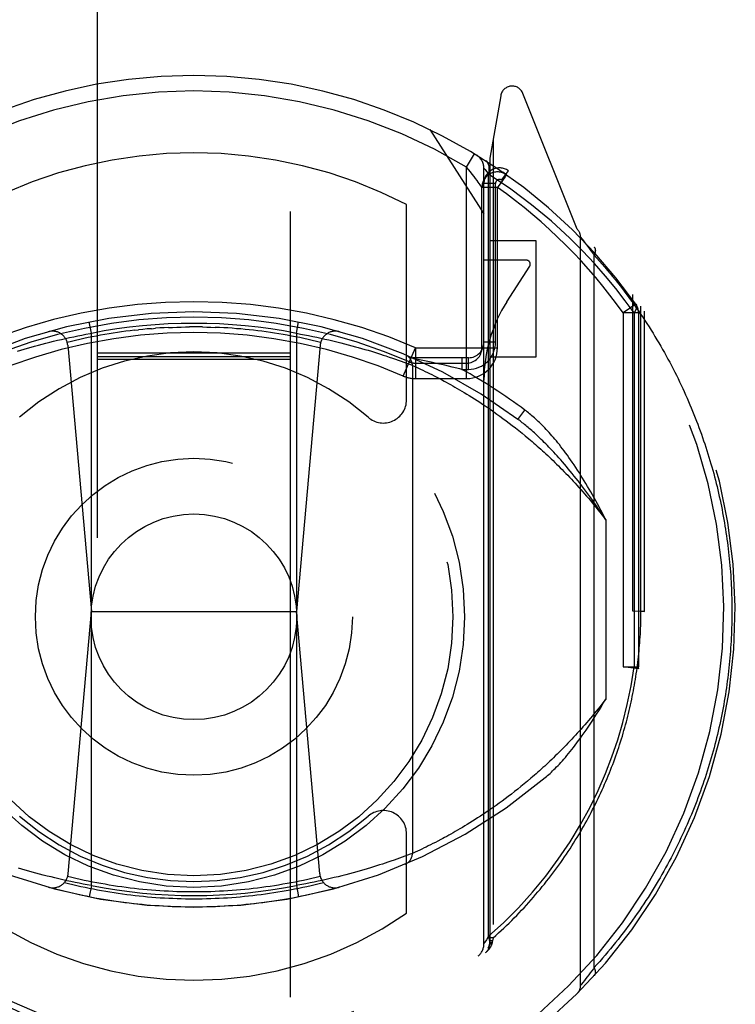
# Model space of a CAD drawing. Header units: inches. Extents: x 0 to 185, y 0 to 120.
# Tile 76 of 102: x 79.047 to 79.972, y 62.713 to 63.987. Entities that reach past the tile are written whole.
import ezdxf

# ---------------------------------------------------------------- set-up
doc = ezdxf.new("R2010")
doc.units = ezdxf.units.IN
doc.header["$LTSCALE"] = 10.163043
doc.header["$MEASUREMENT"] = 0
doc.linetypes.add('HIDDEN', pattern=[0.2, 0.1, -0.1])
doc.layers.add('DEFAULT_2', color=8, linetype='HIDDEN')

msp = doc.modelspace()

# ---------------------------------------------------------------- linework, layer by layer
at = {"layer": 'DEFAULT_2', "color": 8, "linetype": 'HIDDEN'}
for p, q in [((79.1468, 66.3654), (79.1468, 40.3636)), ((79.3968, 40.3636), (79.3968, 66.3654)), ((79.6686, 63.8883), (79.6543, 63.8077)), ((79.7675, 63.7158), (79.6973, 63.8913)), ((79.5768, 63.8445), (79.6468, 63.7355)), ((79.6587, 63.8326), (79.6587, 62.7991)), ((79.6243, 63.7959), (79.6347, 63.813)), ((79.6243, 63.5224), (79.6243, 63.7959)), ((79.6543, 63.8077), (79.6543, 62.7915)), ((79.6468, 62.7913), (79.6468, 63.7944)), ((79.6472, 63.794), (79.6483, 63.7927)), ((79.6483, 63.7927), (79.6501, 63.7904)), ((79.6501, 63.7904), (79.6527, 63.7871)), ((79.6527, 62.8012), (79.6527, 63.787)), ((79.6747, 63.7844), (79.6677, 63.7745)), ((79.6697, 63.779), (79.6785, 63.7912)), ((79.6759, 63.786), (79.6714, 63.7892)), ((79.642, 63.773), (79.6395, 63.7764)), ((79.6618, 63.7749), (79.6468, 63.7749)), ((79.6618, 63.5694), (79.6618, 63.7749)), ((79.6643, 63.5624), (79.6643, 63.7697)), ((79.6443, 63.5624), (79.6443, 63.7697)), ((79.6643, 63.7697), (79.6443, 63.7697)), ((79.5468, 63.495), (79.5468, 63.7477)), ((79.7143, 63.7005), (79.6543, 63.7005)), ((79.7143, 63.5505), (79.7143, 63.7005)), ((79.7718, 62.7377), (79.7718, 63.7052)), ((79.7718, 63.7052), (79.7738, 63.7027)), ((79.7738, 63.7027), (79.7756, 63.7004)), ((79.7756, 63.7004), (79.7775, 63.698)), ((79.7775, 63.698), (79.7794, 63.6955)), ((79.7794, 63.6955), (79.7812, 63.6931)), ((79.7812, 63.6931), (79.7833, 63.6903)), ((79.7833, 63.6903), (79.7852, 63.6878)), ((79.7852, 63.6878), (79.7872, 63.6851)), ((79.7872, 63.6851), (79.7894, 63.6821)), ((79.7894, 62.7608), (79.7894, 63.6821)), ((79.7018, 63.6755), (79.6468, 63.6755)), ((79.6766, 63.6219), (79.7061, 63.6678)), ((79.8393, 63.2215), (79.8393, 63.6312)), ((79.8432, 63.6189), (79.8268, 63.6073)), ((79.8268, 63.6073), (79.8268, 63.1497)), ((79.8468, 63.6073), (79.8268, 63.6073)), ((79.841, 63.6073), (79.841, 63.1497)), ((79.8468, 63.6073), (79.8468, 63.1498)), ((79.8499, 63.2215), (79.8499, 63.6161)), ((79.8543, 63.2214), (79.8543, 63.6096)), ((79.1393, 63.581), (79.1364, 63.5957)), ((79.4043, 63.581), (79.4072, 63.5957)), ((79.127, 63.5787), (79.1323, 63.5797)), ((79.1393, 62.8669), (79.1393, 63.581)), ((79.1948, 63.5849), (79.2003, 63.5855)), ((79.2168, 63.587), (79.2223, 63.5875)), ((79.2718, 63.5893), (79.2663, 63.5893)), ((79.4043, 63.581), (79.4043, 62.8669)), ((79.4043, 63.581), (79.4096, 63.58)), ((79.4096, 63.58), (79.4149, 63.579)), ((79.4149, 63.579), (79.4202, 63.578)), ((79.0707, 63.5658), (79.0755, 63.5671)), ((79.0755, 63.5671), (79.0804, 63.5683)), ((79.0804, 63.5683), (79.0854, 63.5696)), ((79.0854, 63.5696), (79.0904, 63.5708)), ((79.0904, 63.5708), (79.0956, 63.572)), ((79.0956, 63.572), (79.1007, 63.5732)), ((79.1007, 63.5732), (79.1059, 63.5744)), ((79.1059, 63.5744), (79.1111, 63.5755)), ((79.1111, 63.5755), (79.1164, 63.5766)), ((79.1164, 63.5766), (79.1217, 63.5777)), ((79.1217, 63.5777), (79.127, 63.5787)), ((79.4202, 63.578), (79.4255, 63.5769)), ((79.4255, 63.5769), (79.4308, 63.5759)), ((79.4308, 63.5759), (79.436, 63.5747)), ((79.436, 63.5747), (79.4412, 63.5736)), ((79.4412, 63.5736), (79.4464, 63.5724)), ((79.4464, 63.5724), (79.4515, 63.5712)), ((79.4515, 63.5712), (79.4566, 63.57)), ((79.4566, 63.57), (79.4616, 63.5687)), ((79.4616, 63.5687), (79.4666, 63.5675)), ((79.4666, 63.5675), (79.4714, 63.5662)), ((79.4714, 63.5662), (79.4762, 63.5649)), ((79.6618, 63.5694), (79.6468, 63.5694)), ((79.0437, 63.5581), (79.0479, 63.5594)), ((79.0479, 63.5594), (79.0522, 63.5607)), ((79.0522, 63.5607), (79.0567, 63.5619)), ((79.0567, 63.5619), (79.0612, 63.5632)), ((79.0612, 63.5632), (79.0659, 63.5645)), ((79.0659, 63.5645), (79.0707, 63.5658)), ((79.1087, 63.5656), (79.1393, 63.2214)), ((79.3968, 63.5555), (79.1468, 63.5555)), ((79.4349, 63.5656), (79.4043, 63.2214)), ((79.4762, 63.5649), (79.4809, 63.5637)), ((79.4809, 63.5637), (79.484, 63.5628)), ((79.484, 63.5628), (79.4885, 63.5615)), ((79.4885, 63.5615), (79.4929, 63.5602)), ((79.4929, 63.5602), (79.4972, 63.559)), ((79.4972, 63.559), (79.5014, 63.5577)), ((79.5014, 63.5577), (79.5054, 63.5565)), ((79.5054, 63.5565), (79.5093, 63.5552)), ((79.5093, 63.5552), (79.5131, 63.554)), ((79.5131, 63.554), (79.5167, 63.5529)), ((79.5426, 63.5257), (79.5585, 63.5624)), ((79.5585, 63.5624), (79.5585, 63.5224)), ((79.5586, 63.5624), (79.6643, 63.5624)), ((79.3968, 63.5504), (79.1468, 63.5504)), ((79.3968, 63.5472), (79.1468, 63.5472)), ((79.5167, 63.5529), (79.5201, 63.5517)), ((79.5201, 63.5517), (79.5245, 63.5503)), ((79.5245, 63.5503), (79.5286, 63.5489)), ((79.5286, 63.5489), (79.5324, 63.5475)), ((79.5324, 63.5475), (79.5359, 63.5463)), ((79.5359, 63.5463), (79.5399, 63.5449)), ((79.5399, 63.5449), (79.5433, 63.5436)), ((79.5433, 63.5436), (79.5469, 63.5423)), ((79.5469, 63.5423), (79.5505, 63.541)), ((79.6268, 63.5494), (79.5543, 63.5494)), ((79.5698, 63.5454), (79.5573, 63.5481)), ((79.5585, 63.5424), (79.6243, 63.5424)), ((79.5786, 63.5435), (79.5698, 63.5454)), ((79.5872, 63.5416), (79.5786, 63.5435)), ((79.5961, 63.5396), (79.5872, 63.5416)), ((79.6183, 63.5494), (79.6183, 63.5344)), ((79.6268, 63.5344), (79.6268, 63.5494)), ((79.6543, 63.5505), (79.7143, 63.5505)), ((79.5541, 63.5396), (79.5543, 63.5396)), ((79.5543, 63.5396), (79.5543, 63.5395)), ((79.5543, 63.5395), (79.5543, 62.9083)), ((79.5543, 63.5395), (79.5544, 63.5395)), ((79.5544, 63.5395), (79.5568, 63.5384)), ((79.5568, 63.5384), (79.5597, 63.5371)), ((79.5597, 63.5371), (79.5624, 63.5358)), ((79.5624, 63.5358), (79.565, 63.5346)), ((79.565, 63.5346), (79.5678, 63.5333)), ((79.5678, 63.5333), (79.571, 63.5317)), ((79.571, 63.5317), (79.5737, 63.5304)), ((79.5737, 63.5304), (79.5765, 63.5291)), ((79.5765, 63.5291), (79.5794, 63.5276)), ((79.6057, 63.5374), (79.5961, 63.5396)), ((79.6155, 63.535), (79.6057, 63.5374)), ((79.6183, 63.5344), (79.6155, 63.535)), ((79.6183, 63.5344), (79.6268, 63.5344)), ((79.5585, 63.5224), (79.6243, 63.5224)), ((79.5794, 63.5276), (79.5826, 63.526)), ((79.5826, 63.526), (79.5859, 63.5243)), ((79.5859, 63.5243), (79.5894, 63.5224)), ((79.5894, 63.5224), (79.5931, 63.5205)), ((79.5931, 63.5205), (79.5956, 63.5191)), ((79.5956, 63.5191), (79.5982, 63.5177)), ((79.5982, 63.5177), (79.6009, 63.5163)), ((79.6009, 63.5163), (79.6036, 63.5147)), ((79.6036, 63.5147), (79.6064, 63.5132)), ((79.6064, 63.5132), (79.6093, 63.5115)), ((79.6093, 63.5115), (79.6122, 63.5098)), ((79.6122, 63.5098), (79.6152, 63.5081)), ((79.6152, 63.5081), (79.6183, 63.5063)), ((79.6183, 63.5063), (79.6214, 63.5044)), ((79.6214, 63.5044), (79.6246, 63.5025)), ((79.6246, 63.5025), (79.6279, 63.5005)), ((79.6279, 63.5005), (79.6312, 63.4984)), ((79.6312, 63.4984), (79.6345, 63.4963)), ((79.6345, 63.4963), (79.638, 63.4941)), ((79.638, 63.4941), (79.6415, 63.4918)), ((79.6415, 63.4918), (79.645, 63.4894)), ((79.645, 63.4894), (79.6486, 63.487)), ((79.6486, 63.487), (79.6523, 63.4846)), ((79.6523, 63.4846), (79.656, 63.482)), ((79.656, 63.482), (79.6598, 63.4793)), ((79.6598, 63.4793), (79.6636, 63.4766)), ((79.6908, 63.4697), (79.6998, 63.4817)), ((79.6636, 63.4766), (79.6675, 63.4738)), ((79.6675, 63.4738), (79.6714, 63.471)), ((79.6714, 63.471), (79.6754, 63.468)), ((79.6754, 63.468), (79.6794, 63.4649)), ((79.6794, 63.4649), (79.6835, 63.4618)), ((79.6835, 63.4618), (79.6877, 63.4586)), ((79.6877, 63.4586), (79.6918, 63.4552)), ((79.6918, 63.4552), (79.6961, 63.4518)), ((79.6961, 63.4518), (79.7003, 63.4483)), ((79.8043, 63.3398), (79.8043, 63.108)), ((79.1092, 62.8821), (79.1393, 63.2214)), ((79.1393, 63.2214), (79.4043, 63.2214)), ((79.4345, 62.8821), (79.4043, 63.2214)), ((79.8543, 63.2214), (79.8393, 63.2215)), ((79.8499, 63.2215), (79.8543, 63.2214)), ((79.8268, 63.1498), (79.8468, 63.1498)), ((79.8467, 63.1471), (79.8268, 63.1498)), ((79.6947, 62.995), (79.6905, 62.9916)), ((79.699, 62.9984), (79.6947, 62.995)), ((79.7033, 63.002), (79.699, 62.9984)), ((79.7076, 63.0057), (79.7033, 63.002)), ((79.6782, 62.982), (79.6742, 62.979)), ((79.6823, 62.9851), (79.6782, 62.982)), ((79.6864, 62.9883), (79.6823, 62.9851)), ((79.6905, 62.9916), (79.6864, 62.9883)), ((79.6587, 62.9677), (79.6549, 62.9651)), ((79.6625, 62.9704), (79.6587, 62.9677)), ((79.6664, 62.9732), (79.6625, 62.9704)), ((79.6703, 62.976), (79.6664, 62.9732)), ((79.6742, 62.979), (79.6703, 62.976)), ((79.6422, 62.9566), (79.6387, 62.9543)), ((79.6512, 62.9626), (79.6476, 62.9601)), ((79.6549, 62.9651), (79.6512, 62.9626)), ((79.6221, 62.9439), (79.6189, 62.942)), ((79.6253, 62.9458), (79.6221, 62.9439)), ((79.6285, 62.9478), (79.6253, 62.9458)), ((79.6319, 62.9499), (79.6285, 62.9478)), ((79.6353, 62.9521), (79.6319, 62.9499)), ((79.6387, 62.9543), (79.6353, 62.9521)), ((79.5468, 62.831), (79.5468, 62.9338)), ((79.5987, 62.9304), (79.596, 62.929)), ((79.6014, 62.9319), (79.5987, 62.9304)), ((79.6041, 62.9334), (79.6014, 62.9319)), ((79.6069, 62.935), (79.6041, 62.9334)), ((79.6098, 62.9366), (79.6069, 62.935)), ((79.6128, 62.9384), (79.6098, 62.9366)), ((79.6158, 62.9401), (79.6128, 62.9384)), ((79.6189, 62.942), (79.6158, 62.9401)), ((79.5721, 62.9166), (79.5696, 62.9154)), ((79.5748, 62.918), (79.5721, 62.9166)), ((79.5777, 62.9194), (79.5748, 62.918)), ((79.5808, 62.921), (79.5777, 62.9194)), ((79.584, 62.9226), (79.5808, 62.921)), ((79.5874, 62.9244), (79.584, 62.9226)), ((79.591, 62.9263), (79.5874, 62.9244)), ((79.5935, 62.9276), (79.591, 62.9263)), ((79.596, 62.929), (79.5935, 62.9276)), ((79.5446, 62.9047), (79.5413, 62.9035)), ((79.5479, 62.9059), (79.5446, 62.9047)), ((79.5513, 62.9072), (79.5479, 62.9059)), ((79.5543, 62.9083), (79.5513, 62.9072)), ((79.558, 62.91), (79.5553, 62.9087)), ((79.5608, 62.9113), (79.558, 62.91)), ((79.5638, 62.9126), (79.5608, 62.9113)), ((79.5665, 62.9139), (79.5638, 62.9126)), ((79.5696, 62.9154), (79.5665, 62.9139)), ((79.508, 62.8922), (79.5041, 62.891)), ((79.5118, 62.8934), (79.508, 62.8922)), ((79.5155, 62.8946), (79.5118, 62.8934)), ((79.519, 62.8958), (79.5155, 62.8946)), ((79.5224, 62.8969), (79.519, 62.8958)), ((79.5266, 62.8983), (79.5224, 62.8969)), ((79.5306, 62.8997), (79.5266, 62.8983)), ((79.5342, 62.9009), (79.5306, 62.8997)), ((79.5376, 62.9021), (79.5342, 62.9009)), ((79.5413, 62.9035), (79.5376, 62.9021)), ((79.0493, 62.888), (79.0451, 62.8893)), ((79.0537, 62.8868), (79.0493, 62.888)), ((79.0582, 62.8855), (79.0537, 62.8868)), ((79.0628, 62.8842), (79.0582, 62.8855)), ((79.0675, 62.8829), (79.0628, 62.8842)), ((79.0723, 62.8816), (79.0675, 62.8829)), ((79.0771, 62.8804), (79.0723, 62.8816)), ((79.0821, 62.8791), (79.0771, 62.8804)), ((79.0871, 62.8779), (79.0821, 62.8791)), ((79.4633, 62.8795), (79.4583, 62.8783)), ((79.4682, 62.8808), (79.4633, 62.8795)), ((79.473, 62.8821), (79.4682, 62.8808)), ((79.4778, 62.8833), (79.473, 62.8821)), ((79.4824, 62.8846), (79.4778, 62.8833)), ((79.487, 62.8859), (79.4824, 62.8846)), ((79.4914, 62.8872), (79.487, 62.8859)), ((79.4958, 62.8885), (79.4914, 62.8872)), ((79.5, 62.8897), (79.4958, 62.8885)), ((79.5041, 62.891), (79.5, 62.8897)), ((79.0921, 62.8767), (79.0871, 62.8779)), ((79.0973, 62.8755), (79.0921, 62.8767)), ((79.1024, 62.8743), (79.0973, 62.8755)), ((79.1076, 62.8731), (79.1024, 62.8743)), ((79.1129, 62.872), (79.1076, 62.8731)), ((79.1182, 62.8709), (79.1129, 62.872)), ((79.1234, 62.8698), (79.1182, 62.8709)), ((79.1287, 62.8688), (79.1234, 62.8698)), ((79.134, 62.8678), (79.1287, 62.8688)), ((79.1393, 62.8669), (79.134, 62.8678)), ((79.1393, 62.8669), (79.1364, 62.8521)), ((79.4043, 62.8669), (79.4072, 62.8521)), ((79.4167, 62.8692), (79.4114, 62.8681)), ((79.422, 62.8702), (79.4167, 62.8692)), ((79.4273, 62.8713), (79.422, 62.8702)), ((79.4325, 62.8724), (79.4273, 62.8713)), ((79.4378, 62.8735), (79.4325, 62.8724)), ((79.443, 62.8747), (79.4378, 62.8735)), ((79.4481, 62.8758), (79.443, 62.8747)), ((79.4532, 62.8771), (79.4481, 62.8758)), ((79.4583, 62.8783), (79.4532, 62.8771)), ((79.6501, 62.7967), (79.6482, 62.7936)), ((79.6527, 62.8012), (79.6501, 62.7967)), ((79.6587, 62.7991), (79.6543, 62.7991)), ((79.6578, 62.7953), (79.6543, 62.7953)), ((79.6543, 62.7916), (79.6543, 62.7915)), ((79.6575, 62.7934), (79.6574, 62.7927)), ((79.6578, 62.7953), (79.6575, 62.7934)), ((79.6587, 62.7991), (79.6578, 62.7953)), ((79.7825, 62.7514), (79.7805, 62.7488)), ((79.7843, 62.7538), (79.7825, 62.7514)), ((79.7862, 62.7564), (79.7843, 62.7538)), ((79.7883, 62.7592), (79.7862, 62.7564)), ((79.7894, 62.7608), (79.7883, 62.7592)), ((79.773, 62.7392), (79.7719, 62.7377)), ((79.7749, 62.7416), (79.773, 62.7392)), ((79.7769, 62.7441), (79.7749, 62.7416)), ((79.7787, 62.7465), (79.7769, 62.7441)), ((79.7805, 62.7488), (79.7787, 62.7465)), ((79.7718, 62.7377), (79.7718, 62.7377))]:
    msp.add_line(p, q, dxfattribs=at)
for points in [[(79.6395, 63.7764), (79.6379, 63.7786), (79.6361, 63.781), (79.634, 63.7837), (79.6318, 63.7866), (79.6294, 63.7897), (79.6243, 63.7959)], [(79.6527, 63.7871), (79.6534, 63.7897), (79.6538, 63.7924), (79.6538, 63.7949), (79.6536, 63.7972), (79.6529, 63.7993), (79.652, 63.8012), (79.6508, 63.8027), (79.6493, 63.8039)], [(79.6468, 63.7944), (79.6469, 63.7943), (79.6472, 63.794)], [(79.7581, 63.7039), (79.734, 63.726), (79.7085, 63.7473), (79.6814, 63.7676), (79.6527, 63.787)], [(79.6759, 63.786), (79.6758, 63.786), (79.6756, 63.7856), (79.6753, 63.7851), (79.6747, 63.7844)], [(79.6443, 63.7697), (79.6443, 63.7698), (79.644, 63.7702), (79.642, 63.773)], [(79.6677, 63.7745), (79.6661, 63.7721), (79.6643, 63.7697)], [(79.841, 63.6073), (79.8296, 63.623), (79.8173, 63.6389), (79.8039, 63.655), (79.7896, 63.6713), (79.7743, 63.6876), (79.7581, 63.7039)], [(79.7894, 63.6821), (79.7896, 63.6823), (79.7897, 63.6826), (79.7898, 63.6828), (79.7899, 63.6831), (79.79, 63.6833), (79.7902, 63.6836), (79.7903, 63.6838), (79.7904, 63.6841), (79.7905, 63.6843), (79.7906, 63.6846), (79.7906, 63.6848), (79.7907, 63.6851), (79.7908, 63.6853), (79.7909, 63.6856), (79.7909, 63.6858), (79.791, 63.686), (79.791, 63.6863), (79.7911, 63.6865), (79.7911, 63.6867), (79.7912, 63.687), (79.7912, 63.6872), (79.7912, 63.6874), (79.7912, 63.6876), (79.7912, 63.6879), (79.7913, 63.6881), (79.7913, 63.6883), (79.7913, 63.6885), (79.7912, 63.6887), (79.7912, 63.6889), (79.7912, 63.6891), (79.7912, 63.6893), (79.7912, 63.6895), (79.7911, 63.6897), (79.7911, 63.6899), (79.791, 63.6901), (79.791, 63.6903), (79.7909, 63.6905), (79.7908, 63.6906), (79.7908, 63.6908), (79.7907, 63.691), (79.7906, 63.6911), (79.7905, 63.6913), (79.7904, 63.6915), (79.7903, 63.6916), (79.7902, 63.6918), (79.7901, 63.6919), (79.79, 63.692), (79.7899, 63.6922)], [(79.7894, 63.6821), (79.7929, 63.6782), (79.7964, 63.6743), (79.7999, 63.6703), (79.8033, 63.6664), (79.8066, 63.6624), (79.8099, 63.6584), (79.8132, 63.6545), (79.8164, 63.6505), (79.8196, 63.6465), (79.8228, 63.6424), (79.8259, 63.6384), (79.829, 63.6344), (79.832, 63.6303), (79.835, 63.6262), (79.838, 63.6222), (79.8409, 63.6181), (79.8438, 63.614), (79.8466, 63.6099), (79.8494, 63.6058), (79.8522, 63.6017), (79.8549, 63.5976), (79.8576, 63.5935), (79.8603, 63.5893), (79.8629, 63.5852), (79.8655, 63.581), (79.868, 63.5769), (79.8705, 63.5727), (79.873, 63.5686), (79.8754, 63.5644), (79.8778, 63.5602), (79.8802, 63.556), (79.8825, 63.5519), (79.8848, 63.5477), (79.887, 63.5435), (79.8892, 63.5393), (79.8914, 63.5351), (79.8936, 63.5309), (79.8957, 63.5267), (79.8978, 63.5225), (79.8998, 63.5183), (79.9018, 63.514), (79.9038, 63.5098), (79.9057, 63.5056), (79.9076, 63.5014), (79.9095, 63.4972), (79.9113, 63.4929), (79.9132, 63.4887), (79.9149, 63.4845), (79.9167, 63.4802), (79.9184, 63.476), (79.9201, 63.4718), (79.9217, 63.4675), (79.9233, 63.4633), (79.9249, 63.4591), (79.9265, 63.4548), (79.928, 63.4506), (79.9295, 63.4463), (79.9309, 63.4421), (79.9324, 63.4379), (79.9338, 63.4336), (79.9351, 63.4294), (79.9365, 63.4251), (79.9378, 63.4209), (79.939, 63.4166), (79.9403, 63.4124), (79.9415, 63.4082), (79.9427, 63.4039), (79.9439, 63.3997), (79.945, 63.3954), (79.9461, 63.3912), (79.9471, 63.3869), (79.9482, 63.3827), (79.9492, 63.3785), (79.9502, 63.3742), (79.9511, 63.37), (79.9521, 63.3657), (79.953, 63.3615), (79.9538, 63.3573), (79.9547, 63.353), (79.9555, 63.3488), (79.9563, 63.3445), (79.9571, 63.3403), (79.9578, 63.336), (79.9585, 63.3318), (79.9592, 63.3276), (79.9598, 63.3233), (79.9605, 63.3191), (79.961, 63.3148), (79.9616, 63.3106), (79.9622, 63.3064), (79.9627, 63.3021), (79.9632, 63.2979), (79.9636, 63.2936), (79.9641, 63.2894), (79.9645, 63.2852), (79.9649, 63.2809), (79.9652, 63.2767), (79.9655, 63.2724), (79.9659, 63.2682), (79.9661, 63.2639), (79.9664, 63.2597), (79.9666, 63.2555), (79.9668, 63.2512), (79.967, 63.247), (79.9671, 63.2427), (79.9672, 63.2385), (79.9673, 63.2342), (79.9674, 63.23), (79.9674, 63.2257), (79.9674, 63.2214)], [(79.8432, 63.6189), (79.8439, 63.6174), (79.8442, 63.6158), (79.844, 63.6138), (79.8434, 63.6118), (79.8424, 63.6096), (79.841, 63.6073)], [(79.1948, 63.5849), (79.1893, 63.5843), (79.1839, 63.5836), (79.1784, 63.5828), (79.173, 63.5821), (79.1675, 63.5812), (79.1621, 63.5804), (79.1566, 63.5795), (79.1512, 63.5785), (79.1458, 63.5775), (79.1404, 63.5765), (79.135, 63.5754), (79.1296, 63.5742), (79.1242, 63.5731), (79.1188, 63.5718), (79.1134, 63.5706), (79.1081, 63.5693)], [(79.1323, 63.5797), (79.1376, 63.5807), (79.1393, 63.581)], [(79.2168, 63.587), (79.2113, 63.5866), (79.2058, 63.5861), (79.2003, 63.5855)], [(79.2388, 63.5885), (79.2333, 63.5882), (79.2278, 63.5879), (79.2223, 63.5875)], [(79.2388, 63.5885), (79.2443, 63.5887), (79.2498, 63.5889), (79.2553, 63.5891), (79.2608, 63.5892), (79.2663, 63.5893)], [(79.2829, 63.5892), (79.2774, 63.5893), (79.2718, 63.5893)], [(79.2829, 63.5892), (79.2884, 63.5891), (79.2939, 63.5889), (79.2994, 63.5887)], [(79.4356, 63.5693), (79.4303, 63.5706), (79.4249, 63.5718), (79.4195, 63.5731), (79.4141, 63.5742), (79.4087, 63.5754), (79.4033, 63.5765), (79.3979, 63.5775), (79.3925, 63.5785), (79.3871, 63.5795), (79.3816, 63.5804), (79.3762, 63.5812), (79.3707, 63.5821), (79.3653, 63.5828), (79.3598, 63.5836), (79.3543, 63.5843), (79.3489, 63.5849), (79.3434, 63.5855), (79.3379, 63.5861), (79.3324, 63.5866), (79.3269, 63.587), (79.3214, 63.5875), (79.3159, 63.5879), (79.3104, 63.5882), (79.3049, 63.5885), (79.2994, 63.5887)], [(79.5505, 63.541), (79.554, 63.5397), (79.5541, 63.5396)], [(79.7702, 63.4005), (79.7679, 63.4041), (79.7656, 63.4076), (79.7634, 63.4109), (79.7611, 63.4142), (79.7589, 63.4174), (79.7568, 63.4204), (79.7547, 63.4234), (79.7525, 63.4263), (79.7505, 63.4291), (79.7484, 63.4318), (79.7464, 63.4344), (79.7444, 63.437), (79.7424, 63.4394), (79.7405, 63.4418), (79.7385, 63.4442), (79.7366, 63.4464), (79.7347, 63.4486), (79.7329, 63.4507), (79.731, 63.4528), (79.7292, 63.4548), (79.7274, 63.4567), (79.7256, 63.4586), (79.7239, 63.4604), (79.7221, 63.4622), (79.7204, 63.4639), (79.7187, 63.4655), (79.717, 63.4671), (79.7154, 63.4687), (79.7137, 63.4702), (79.7121, 63.4716), (79.7105, 63.473), (79.7089, 63.4744), (79.7074, 63.4757), (79.7058, 63.477), (79.7043, 63.4782), (79.7028, 63.4794), (79.7013, 63.4806), (79.6998, 63.4817)], [(79.7637, 63.3964), (79.7611, 63.3997), (79.7585, 63.4028), (79.7559, 63.4059), (79.7534, 63.4089), (79.7509, 63.4118), (79.7485, 63.4146), (79.7462, 63.4173), (79.7438, 63.4199), (79.7416, 63.4224), (79.7393, 63.4249), (79.7371, 63.4272), (79.735, 63.4295), (79.7329, 63.4317), (79.7308, 63.4339), (79.7288, 63.436), (79.7268, 63.438), (79.7248, 63.44), (79.7229, 63.4419), (79.721, 63.4437), (79.7191, 63.4455), (79.7173, 63.4472), (79.7155, 63.4489), (79.7138, 63.4505), (79.712, 63.4521), (79.7103, 63.4536), (79.7087, 63.4551), (79.707, 63.4566), (79.7054, 63.4579), (79.7039, 63.4593), (79.7023, 63.4606), (79.7008, 63.4619), (79.6993, 63.4631), (79.6978, 63.4643), (79.6964, 63.4654), (79.6949, 63.4665), (79.6936, 63.4676), (79.6922, 63.4687), (79.6908, 63.4697)], [(79.7003, 63.4483), (79.7047, 63.4447), (79.7069, 63.4428), (79.709, 63.4409), (79.7112, 63.439), (79.7135, 63.4371), (79.7157, 63.4352), (79.7179, 63.4332), (79.7202, 63.4312), (79.7224, 63.4291), (79.7247, 63.4271), (79.727, 63.425), (79.7293, 63.4228), (79.7316, 63.4207), (79.7339, 63.4185), (79.7362, 63.4163), (79.7385, 63.414), (79.7408, 63.4117), (79.7432, 63.4094), (79.7455, 63.4071), (79.7479, 63.4047), (79.7503, 63.4023), (79.7527, 63.3998), (79.7551, 63.3974), (79.7575, 63.3948), (79.7599, 63.3923), (79.7623, 63.3897), (79.7647, 63.3871), (79.7671, 63.3844), (79.7696, 63.3817), (79.772, 63.379), (79.7745, 63.3762), (79.7769, 63.3734), (79.7794, 63.3706), (79.7819, 63.3677), (79.7844, 63.3648), (79.7868, 63.3618), (79.7893, 63.3588), (79.7918, 63.3557), (79.7943, 63.3526), (79.7968, 63.3495), (79.7993, 63.3463), (79.8018, 63.3431), (79.8043, 63.3398)], [(79.8043, 63.3398), (79.8022, 63.3441), (79.8, 63.3482), (79.7979, 63.3523), (79.7958, 63.3564), (79.7936, 63.3604), (79.7915, 63.3643), (79.7894, 63.3682), (79.7872, 63.372), (79.7851, 63.3758), (79.783, 63.3795), (79.7808, 63.3831), (79.7787, 63.3867), (79.7766, 63.3902), (79.7744, 63.3937), (79.7723, 63.3972), (79.7702, 63.4005)], [(79.8043, 63.3398), (79.8017, 63.3438), (79.7991, 63.3477), (79.7965, 63.3516), (79.794, 63.3554), (79.7914, 63.3592), (79.7888, 63.3628), (79.7863, 63.3665), (79.7837, 63.37), (79.7812, 63.3735), (79.7786, 63.377), (79.7761, 63.3803), (79.7736, 63.3837), (79.7711, 63.3869), (79.7686, 63.3902), (79.7662, 63.3933), (79.7637, 63.3964)], [(79.6587, 62.7991), (79.6623, 62.8023), (79.6658, 62.8055), (79.6692, 62.8087), (79.6727, 62.8119), (79.676, 62.8151), (79.6794, 62.8183), (79.6827, 62.8216), (79.686, 62.8249), (79.6892, 62.8282), (79.6924, 62.8315), (79.6956, 62.8348), (79.6987, 62.8382), (79.7018, 62.8415), (79.7048, 62.8449), (79.7078, 62.8483), (79.7108, 62.8517), (79.7137, 62.8551), (79.7167, 62.8585), (79.7195, 62.8619), (79.7223, 62.8654), (79.7251, 62.8688), (79.7279, 62.8723), (79.7306, 62.8758), (79.7333, 62.8793), (79.7359, 62.8828), (79.7386, 62.8863), (79.7411, 62.8898), (79.7437, 62.8933), (79.7462, 62.8968), (79.7487, 62.9003), (79.7511, 62.9039), (79.7535, 62.9074), (79.7559, 62.911), (79.7582, 62.9145), (79.7605, 62.9181), (79.7628, 62.9217), (79.765, 62.9253), (79.7672, 62.9289), (79.7694, 62.9324), (79.7715, 62.936), (79.7736, 62.9396), (79.7757, 62.9432), (79.7777, 62.9469), (79.7797, 62.9505), (79.7817, 62.9541), (79.7836, 62.9577), (79.7855, 62.9613), (79.7874, 62.965), (79.7893, 62.9686), (79.7911, 62.9722), (79.7929, 62.9759), (79.7946, 62.9795), (79.7963, 62.9832), (79.798, 62.9868), (79.7997, 62.9904), (79.8013, 62.9941), (79.8029, 62.9978), (79.8045, 63.0014), (79.806, 63.0051), (79.8076, 63.0087), (79.809, 63.0124), (79.8105, 63.016), (79.8119, 63.0197), (79.8133, 63.0234), (79.8147, 63.027), (79.816, 63.0307), (79.8174, 63.0344), (79.8186, 63.038), (79.8199, 63.0417), (79.8211, 63.0454), (79.8223, 63.049), (79.8235, 63.0527), (79.8246, 63.0564), (79.8258, 63.06), (79.8269, 63.0637), (79.8279, 63.0674), (79.829, 63.071), (79.83, 63.0747), (79.831, 63.0784), (79.8319, 63.082), (79.8329, 63.0857), (79.8338, 63.0894), (79.8347, 63.093), (79.8355, 63.0967), (79.8363, 63.1004), (79.8371, 63.104), (79.8379, 63.1077), (79.8387, 63.1114), (79.8394, 63.115), (79.8401, 63.1187), (79.8408, 63.1224), (79.8414, 63.126), (79.8421, 63.1297), (79.8427, 63.1334), (79.8433, 63.137), (79.8438, 63.1407), (79.8444, 63.1444), (79.8449, 63.148), (79.8453, 63.1517), (79.8458, 63.1554), (79.8462, 63.159), (79.8466, 63.1627), (79.847, 63.1664), (79.8474, 63.17), (79.8477, 63.1737), (79.848, 63.1774), (79.8483, 63.181), (79.8486, 63.1847), (79.8488, 63.1884), (79.8491, 63.1921), (79.8493, 63.1957), (79.8494, 63.1994), (79.8496, 63.2031), (79.8497, 63.2067), (79.8498, 63.2104), (79.8499, 63.2141), (79.8499, 63.2178), (79.8499, 63.2215)], [(79.9674, 63.2214), (79.9674, 63.2171), (79.9674, 63.2129), (79.9673, 63.2086), (79.9672, 63.2043), (79.9671, 63.2), (79.967, 63.1957), (79.9668, 63.1914), (79.9666, 63.1871), (79.9664, 63.1828), (79.9661, 63.1785), (79.9658, 63.1742), (79.9655, 63.1699), (79.9652, 63.1656), (79.9648, 63.1613), (79.9644, 63.157), (79.964, 63.1527), (79.9635, 63.1484), (79.9631, 63.1441), (79.9626, 63.1398), (79.962, 63.1355), (79.9615, 63.1312), (79.9609, 63.1269), (79.9603, 63.1226), (79.9596, 63.1183), (79.959, 63.114), (79.9583, 63.1097), (79.9576, 63.1054), (79.9568, 63.1011), (79.956, 63.0968), (79.9552, 63.0925), (79.9544, 63.0882), (79.9535, 63.0839), (79.9526, 63.0795), (79.9517, 63.0752), (79.9507, 63.0709), (79.9497, 63.0666), (79.9487, 63.0623), (79.9477, 63.058), (79.9466, 63.0537), (79.9455, 63.0493), (79.9443, 63.045), (79.9432, 63.0407), (79.942, 63.0364), (79.9408, 63.0321), (79.9395, 63.0277), (79.9382, 63.0234), (79.9369, 63.0191), (79.9355, 63.0148), (79.9341, 63.0104), (79.9327, 63.0061), (79.9313, 63.0018), (79.9298, 62.9975), (79.9283, 62.9931), (79.9267, 62.9888), (79.9252, 62.9845), (79.9236, 62.9802), (79.9219, 62.9759), (79.9202, 62.9715), (79.9185, 62.9672), (79.9168, 62.9629), (79.915, 62.9586), (79.9132, 62.9543), (79.9114, 62.9499), (79.9095, 62.9456), (79.9076, 62.9413), (79.9056, 62.937), (79.9036, 62.9327), (79.9016, 62.9284), (79.8996, 62.9241), (79.8975, 62.9198), (79.8953, 62.9155), (79.8932, 62.9112), (79.891, 62.9069), (79.8887, 62.9026), (79.8865, 62.8983), (79.8842, 62.8941), (79.8818, 62.8898), (79.8794, 62.8855), (79.877, 62.8812), (79.8745, 62.877), (79.872, 62.8727), (79.8695, 62.8685), (79.8669, 62.8642), (79.8643, 62.86), (79.8617, 62.8557), (79.859, 62.8515), (79.8562, 62.8473), (79.8535, 62.8431), (79.8507, 62.8389), (79.8478, 62.8347), (79.8449, 62.8305), (79.842, 62.8263), (79.839, 62.8221), (79.836, 62.8179), (79.8329, 62.8138), (79.8298, 62.8096), (79.8267, 62.8055), (79.8235, 62.8014), (79.8203, 62.7972), (79.817, 62.7931), (79.8137, 62.789), (79.8104, 62.785), (79.807, 62.7809), (79.8036, 62.7768), (79.8001, 62.7728), (79.7966, 62.7688), (79.793, 62.7648), (79.7894, 62.7608)], [(79.784, 62.9684), (79.7945, 62.9899), (79.804, 63.0116), (79.8124, 63.0332), (79.8198, 63.0552), (79.8264, 63.0777), (79.8322, 63.1009), (79.837, 63.1249), (79.841, 63.1497)], [(79.841, 63.1498), (79.8427, 63.1493), (79.8441, 63.1488), (79.8453, 63.1483), (79.8461, 63.1479), (79.8465, 63.1475), (79.8467, 63.1471)], [(79.8043, 63.108), (79.8019, 63.1048), (79.7994, 63.1016), (79.7969, 63.0985), (79.7944, 63.0954), (79.792, 63.0923), (79.7895, 63.0893), (79.787, 63.0863), (79.7846, 63.0833), (79.7821, 63.0804), (79.7797, 63.0776), (79.7772, 63.0748), (79.7748, 63.072), (79.7724, 63.0692), (79.7699, 63.0665), (79.7675, 63.0638), (79.7651, 63.0612), (79.7627, 63.0586), (79.7603, 63.056), (79.7579, 63.0535), (79.7555, 63.051), (79.7532, 63.0485), (79.7508, 63.0461), (79.7484, 63.0437), (79.7461, 63.0413), (79.7438, 63.039), (79.7414, 63.0367), (79.7391, 63.0344), (79.7368, 63.0322), (79.7345, 63.03), (79.7322, 63.0278), (79.7299, 63.0256), (79.7276, 63.0235), (79.7254, 63.0214), (79.7231, 63.0194), (79.7209, 63.0173), (79.7186, 63.0153), (79.7164, 63.0133), (79.7142, 63.0114), (79.712, 63.0095), (79.7098, 63.0076), (79.7076, 63.0057)], [(79.7262, 63.0064), (79.7277, 63.0077), (79.7292, 63.009), (79.7307, 63.0104), (79.7323, 63.0119), (79.734, 63.0134), (79.7356, 63.015), (79.7373, 63.0167), (79.7391, 63.0184), (79.7408, 63.0202), (79.7426, 63.0221), (79.7444, 63.024), (79.7463, 63.0261), (79.7482, 63.0282), (79.7501, 63.0304), (79.7521, 63.0326), (79.7541, 63.035), (79.7562, 63.0374), (79.7582, 63.04), (79.7604, 63.0426), (79.7625, 63.0454), (79.7647, 63.0482), (79.767, 63.0512), (79.7693, 63.0543), (79.7716, 63.0575), (79.774, 63.0608), (79.7765, 63.0643), (79.779, 63.0679), (79.7815, 63.0716), (79.7841, 63.0755), (79.7868, 63.0796), (79.7895, 63.0838), (79.7924, 63.0883), (79.7952, 63.0929), (79.7982, 63.0977), (79.8012, 63.1028), (79.8043, 63.108)], [(79.6527, 62.8012), (79.6725, 62.8192), (79.6914, 62.8382), (79.7096, 62.8581), (79.7267, 62.879), (79.743, 62.9009), (79.7582, 62.9234), (79.7718, 62.9458), (79.784, 62.9684)], [(79.6476, 62.9601), (79.644, 62.9577), (79.6422, 62.9566)], [(79.5553, 62.9087), (79.5544, 62.9083), (79.5543, 62.9083)], [(79.2718, 62.8586), (79.2663, 62.8586), (79.2608, 62.8587), (79.2553, 62.8588), (79.2499, 62.8589), (79.2444, 62.8591), (79.2389, 62.8594), (79.2334, 62.8597), (79.2279, 62.86), (79.2224, 62.8604), (79.2169, 62.8608), (79.2114, 62.8613), (79.206, 62.8618), (79.2005, 62.8623), (79.195, 62.8629), (79.1896, 62.8636), (79.1841, 62.8643), (79.1787, 62.865), (79.1732, 62.8658), (79.1678, 62.8666), (79.1624, 62.8674), (79.1569, 62.8684), (79.1515, 62.8693), (79.1461, 62.8703), (79.1407, 62.8713), (79.1353, 62.8724), (79.1299, 62.8735), (79.1246, 62.8747), (79.1192, 62.8759), (79.1139, 62.8772), (79.1085, 62.8785)], [(79.4352, 62.8785), (79.4298, 62.8772), (79.4245, 62.8759), (79.4191, 62.8747), (79.4137, 62.8735), (79.4084, 62.8724), (79.403, 62.8713), (79.3976, 62.8703), (79.3922, 62.8693), (79.3867, 62.8684), (79.3813, 62.8674), (79.3759, 62.8666), (79.3705, 62.8658), (79.365, 62.865), (79.3596, 62.8643), (79.3541, 62.8636), (79.3486, 62.8629), (79.3432, 62.8623), (79.3377, 62.8618), (79.3322, 62.8613), (79.3268, 62.8608), (79.3213, 62.8604), (79.3158, 62.86), (79.3103, 62.8597), (79.3048, 62.8594), (79.2993, 62.8591), (79.2938, 62.8589), (79.2883, 62.8588), (79.2828, 62.8587), (79.2773, 62.8586), (79.2718, 62.8586)], [(79.1045, 62.8709), (79.1098, 62.8696), (79.1151, 62.8683), (79.1204, 62.867), (79.1257, 62.8658), (79.1311, 62.8646), (79.1364, 62.8635), (79.1418, 62.8624), (79.1471, 62.8614), (79.1525, 62.8604), (79.1579, 62.8595), (79.1633, 62.8586), (79.1687, 62.8577), (79.1741, 62.8569), (79.1795, 62.8561), (79.1849, 62.8554), (79.1903, 62.8547), (79.1957, 62.8541), (79.2011, 62.8535), (79.2065, 62.8529), (79.212, 62.8524), (79.2174, 62.8519), (79.2228, 62.8515), (79.2283, 62.8511), (79.2337, 62.8508), (79.2392, 62.8505), (79.2446, 62.8503), (79.2501, 62.8501), (79.2555, 62.8499), (79.2609, 62.8498), (79.2664, 62.8497), (79.2718, 62.8497), (79.2773, 62.8497), (79.2827, 62.8498), (79.2882, 62.8499), (79.2936, 62.8501), (79.2991, 62.8503), (79.3045, 62.8505), (79.31, 62.8508), (79.3154, 62.8511), (79.3208, 62.8515), (79.3263, 62.8519), (79.3317, 62.8524), (79.3371, 62.8529), (79.3426, 62.8535), (79.348, 62.8541), (79.3534, 62.8547), (79.3588, 62.8554), (79.3642, 62.8561), (79.3696, 62.8569), (79.375, 62.8577), (79.3804, 62.8586), (79.3858, 62.8595), (79.3912, 62.8604), (79.3965, 62.8614), (79.4019, 62.8624), (79.4073, 62.8635), (79.4126, 62.8646), (79.4179, 62.8658), (79.4233, 62.867), (79.4286, 62.8683), (79.4339, 62.8696), (79.4392, 62.8709)], [(79.4114, 62.8681), (79.4061, 62.8672), (79.4043, 62.8669)], [(79.4598, 62.8646), (79.4544, 62.8632), (79.449, 62.8617), (79.4436, 62.8603), (79.4381, 62.859), (79.4327, 62.8577), (79.4272, 62.8564), (79.4218, 62.8552), (79.4163, 62.854), (79.4108, 62.8529), (79.4053, 62.8518), (79.3998, 62.8507), (79.3943, 62.8497), (79.3888, 62.8488), (79.3833, 62.8479), (79.3778, 62.847), (79.3722, 62.8462), (79.3667, 62.8454), (79.3611, 62.8446), (79.3556, 62.844), (79.35, 62.8433), (79.3445, 62.8427), (79.3389, 62.8421), (79.3333, 62.8416), (79.3277, 62.8412), (79.3222, 62.8407), (79.3166, 62.8404), (79.311, 62.84), (79.3054, 62.8397), (79.2998, 62.8395), (79.2942, 62.8393), (79.2886, 62.8391), (79.283, 62.839), (79.2774, 62.8389), (79.2718, 62.8389), (79.2662, 62.8389), (79.2606, 62.839), (79.2551, 62.8391), (79.2495, 62.8393), (79.2439, 62.8395), (79.2383, 62.8397), (79.2327, 62.84), (79.2271, 62.8404), (79.2215, 62.8407), (79.2159, 62.8412), (79.2104, 62.8416), (79.2048, 62.8421), (79.1992, 62.8427), (79.1937, 62.8433), (79.1881, 62.844), (79.1825, 62.8446), (79.177, 62.8454), (79.1714, 62.8462), (79.1659, 62.847), (79.1604, 62.8479), (79.1549, 62.8488), (79.1493, 62.8497), (79.1438, 62.8507), (79.1383, 62.8518), (79.1329, 62.8529), (79.1274, 62.854), (79.1219, 62.8552), (79.1164, 62.8564), (79.111, 62.8577), (79.1055, 62.859), (79.1001, 62.8603), (79.0947, 62.8617), (79.0893, 62.8632), (79.0839, 62.8646)], [(79.6482, 62.7936), (79.6472, 62.7919), (79.6469, 62.7914), (79.6468, 62.7913)], [(79.6574, 62.7927), (79.6573, 62.7924), (79.6572, 62.7922), (79.6571, 62.7919), (79.6571, 62.7917), (79.657, 62.7914), (79.6569, 62.7912), (79.6568, 62.791), (79.6567, 62.7907), (79.6566, 62.7905), (79.6565, 62.7902), (79.6565, 62.79), (79.6564, 62.7898), (79.6562, 62.7895), (79.6561, 62.7893), (79.656, 62.7891), (79.6559, 62.7888), (79.6558, 62.7886), (79.6557, 62.7884), (79.6556, 62.7882), (79.6555, 62.7879), (79.6553, 62.7877), (79.6552, 62.7875), (79.6551, 62.7873), (79.655, 62.787), (79.6548, 62.7868), (79.6547, 62.7866), (79.6546, 62.7864), (79.6544, 62.7862), (79.6543, 62.786), (79.6542, 62.7857), (79.654, 62.7855), (79.6539, 62.7853), (79.6537, 62.7851), (79.6536, 62.7849), (79.6534, 62.7847), (79.6533, 62.7845), (79.6531, 62.7843), (79.6529, 62.7841), (79.6528, 62.7839), (79.6526, 62.7837), (79.6525, 62.7835), (79.6523, 62.7833), (79.6521, 62.7831), (79.652, 62.7829), (79.6518, 62.7827), (79.6516, 62.7825), (79.6515, 62.7824), (79.6513, 62.7822), (79.6511, 62.782), (79.6509, 62.7818), (79.6507, 62.7816), (79.6506, 62.7814), (79.6504, 62.7813), (79.6502, 62.7811), (79.65, 62.7809), (79.6498, 62.7807), (79.6496, 62.7806), (79.6494, 62.7804), (79.6492, 62.7802), (79.6491, 62.7801)], [(79.6517, 62.7861), (79.6528, 62.7873), (79.6536, 62.7888), (79.6542, 62.7905), (79.6545, 62.7924), (79.6545, 62.7944), (79.6542, 62.7966), (79.6536, 62.7989), (79.6527, 62.8012)], [(79.6574, 62.7927), (79.6572, 62.7926), (79.657, 62.7925), (79.6568, 62.7924), (79.6566, 62.7923), (79.6565, 62.7923), (79.6563, 62.7922), (79.6562, 62.7921), (79.656, 62.792), (79.6559, 62.7919), (79.6557, 62.7918), (79.6556, 62.7918), (79.6555, 62.7917), (79.6554, 62.7916), (79.6552, 62.7915), (79.6551, 62.7914), (79.655, 62.7913), (79.6549, 62.7912), (79.6548, 62.7911), (79.6548, 62.791), (79.6547, 62.7909), (79.6546, 62.7908), (79.6546, 62.7908), (79.6545, 62.7907), (79.6544, 62.7906), (79.6544, 62.7905), (79.6544, 62.7904), (79.6543, 62.7903), (79.6543, 62.7902), (79.6543, 62.7901), (79.6543, 62.79)], [(79.6575, 62.7934), (79.6573, 62.7933), (79.6571, 62.7933), (79.657, 62.7932), (79.6568, 62.7932), (79.6566, 62.7931), (79.6565, 62.7931), (79.6563, 62.793), (79.6561, 62.793), (79.656, 62.7929), (79.6559, 62.7928), (79.6557, 62.7928), (79.6556, 62.7927), (79.6555, 62.7927), (79.6554, 62.7926), (79.6553, 62.7926), (79.6552, 62.7925), (79.6551, 62.7924), (79.655, 62.7924), (79.6549, 62.7923), (79.6548, 62.7923), (79.6547, 62.7922), (79.6547, 62.7921), (79.6546, 62.7921), (79.6545, 62.792), (79.6545, 62.7919), (79.6545, 62.7919), (79.6544, 62.7918), (79.6544, 62.7917), (79.6544, 62.7917), (79.6544, 62.7916)], [(79.7899, 62.7507), (79.79, 62.7508), (79.7901, 62.751), (79.7902, 62.7511), (79.7903, 62.7512), (79.7904, 62.7514), (79.7905, 62.7515), (79.7906, 62.7517), (79.7907, 62.7519), (79.7908, 62.752), (79.7908, 62.7522), (79.7909, 62.7524), (79.791, 62.7526), (79.791, 62.7527), (79.7911, 62.7529), (79.7911, 62.7531), (79.7912, 62.7533), (79.7912, 62.7535), (79.7912, 62.7537), (79.7912, 62.7539), (79.7912, 62.7541), (79.7913, 62.7543), (79.7913, 62.7546), (79.7913, 62.7548), (79.7912, 62.755), (79.7912, 62.7552), (79.7912, 62.7554), (79.7912, 62.7557), (79.7912, 62.7559), (79.7911, 62.7561), (79.7911, 62.7563), (79.791, 62.7566), (79.791, 62.7568), (79.7909, 62.7571), (79.7909, 62.7573), (79.7908, 62.7575), (79.7907, 62.7578), (79.7906, 62.758), (79.7906, 62.7583), (79.7905, 62.7585), (79.7904, 62.7588), (79.7903, 62.759), (79.7902, 62.7593), (79.79, 62.7595), (79.7899, 62.7598), (79.7898, 62.76), (79.7897, 62.7603), (79.7896, 62.7605), (79.7894, 62.7608)]]:
    msp.add_lwpolyline(points, dxfattribs=at)
for radius in [0.35, 0.335, 0.205, 0.133]:
    msp.add_circle((79.2718, 63.2144), radius, dxfattribs=at)
for centre, radius, start, end in [((79.2718, 63.2144), 0.7, 35.2961, 144.7039), ((79.6833, 63.8857), 0.015, 21.8041, 170), ((79.2718, 63.2144), 0.68, 58.7763, 121.2238), ((79.2718, 63.2144), 0.6, 62.7204, 117.2796), ((79.6268, 63.7944), 0.02, 0, 58.5295), ((79.2718, 63.2214), 0.7, 125.5126, 54.4874), ((79.6643, 63.7697), 0.02, 54.7457, 180), ((79.6668, 63.7749), 0.02, 54.4874, 180), ((79.2718, 63.2214), 0.685, 125.5126, 54.4874), ((79.6668, 63.7749), 0.005, 54.4874, 180), ((79.2718, 63.2144), 0.68, 35.2961, 54.7467), ((79.7568, 63.7052), 0.015, 0, 44.9252), ((79.7018, 63.6705), 0.005, 327.3208, 90), ((79.2718, 62.9019), 0.72, 66.5323, 113.4591), ((79.8348, 63.5204), 0.188, 147.3208, 180), ((79.8268, 63.6073), 0.02, 0, 35.2961), ((79.2718, 62.9089), 0.7, 53.2319, 126.7681), ((79.2718, 62.9019), 0.7, 66.536, 113.464), ((79.2718, 62.9089), 0.685, 78.8469, 101.1531), ((79.2718, 62.9019), 0.68, 66.5362, 113.464), ((79.0888, 63.5638), 0.02, 5.0796, 105.6131), ((79.4549, 63.5638), 0.02, 74.3869, 174.9204), ((79.6268, 63.5694), 0.035, 270, 360), ((79.6268, 63.5694), 0.02, 270, 360), ((79.2718, 63.2144), 0.3425, 48.8739, 131.1261), ((79.5393, 63.5395), 0.015, 0, 67.0137), ((79.6243, 63.5624), 0.04, 270, 360), ((79.6243, 63.5624), 0.02, 270, 360), ((79.5585, 63.5624), 0.02, 246.536, 270), ((79.2718, 62.9089), 0.715, 53.2319, 61.0183), ((79.5585, 63.5624), 0.04, 246.5329, 270), ((79.5168, 63.495), 0.03, 228.8739, 360), ((79.2718, 63.2239), 0.5825, 180.2464, 359.7536), ((79.2718, 63.2239), 0.5675, 180.2497, 359.7503), ((79.2718, 63.2244), 0.58, 187.6622, 352.3378), ((79.2718, 63.2244), 0.56, 187.6662, 352.3273), ((79.8268, 63.1498), 0.02, 352.3378, 360), ((79.2718, 63.5389), 0.7, 229.529, 310.471), ((79.2718, 63.2144), 0.3425, 228.8739, 311.1261), ((79.5168, 62.9338), 0.03, 0, 131.1261), ((79.5393, 62.9083), 0.015, 292.9863, 360), ((79.0893, 62.8839), 0.02, 254.4248, 354.9204), ((79.4544, 62.8839), 0.02, 185.0796, 285.5752), ((79.2718, 63.5389), 0.685, 258.8469, 281.1531), ((79.2718, 63.2244), 0.48, 235.0461, 304.9539), ((79.6268, 62.7913), 0.02, 309.3378, 359.9984), ((79.6393, 62.7915), 0.015, 310.3587, 360), ((79.7568, 62.7377), 0.015, 315.0748, 360)]:
    msp.add_arc(centre, radius, start, end, dxfattribs=at)

doc.saveas('drawing.dxf')
